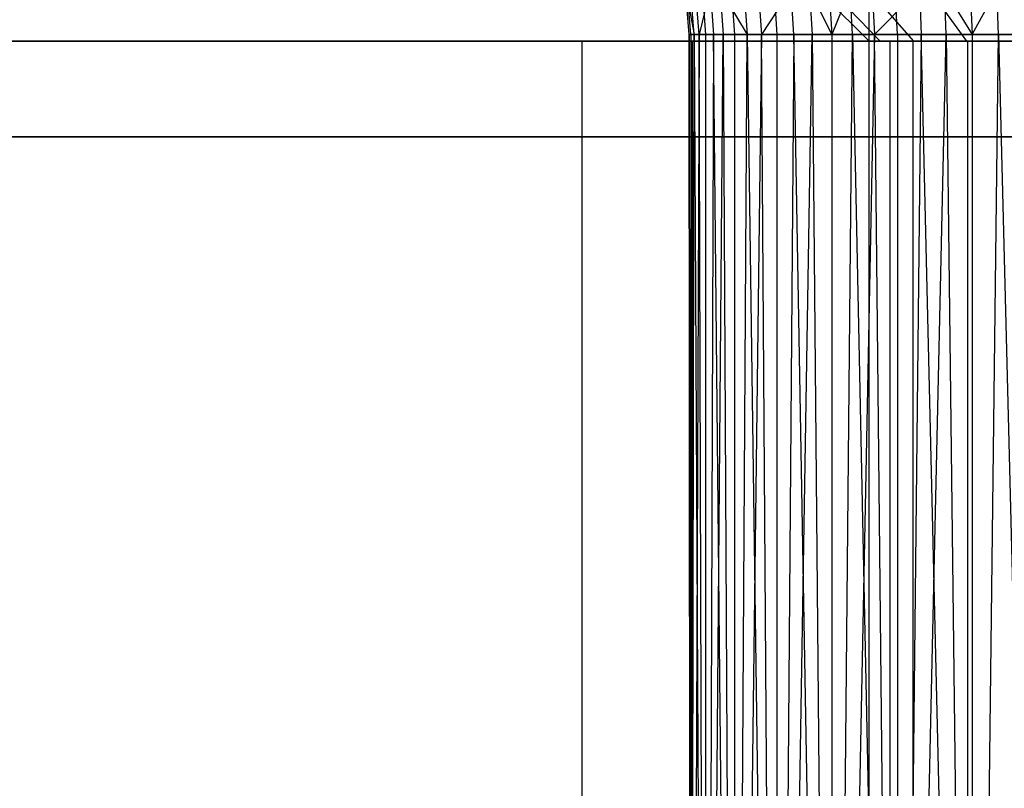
# Model space of a CAD drawing. Extents: x -18 to 18, y -209 to 194.
# Tile 103 of 108: x 11.64 to 14.38, y 189.92 to 192.06. Entities that reach past the tile are written whole.
import ezdxf

# ---------------------------------------------------------------- set-up
doc = ezdxf.new("R2010")
doc.units = 0
doc.header["$LTSCALE"] = 25.4
doc.layers.get('0').update_dxf_attribs({"linetype": 'CONTINUOUS'})

# ---------------------------------------------------------------- blocks, each defined once
blk = doc.blocks.new('PROFILE_FOCUS_15WB_STL')
at = {"color": 0}
for p, q in [((12, 194, -55.4915), (14, 192, -55.4915)), ((12, 194, -55.4915), (14, 192, -55.4915)), ((12.0943, 194, -56.2376), (14.0314, 192, -55.7402)), ((12.0943, 194, -54.7455), (14.0314, 192, -55.2429)), ((12.0943, 194, -54.7455), (14.0314, 192, -55.2429)), ((12.0943, 194, -56.2376), (14.0314, 192, -55.7402)), ((12.3711, 194, -56.9368), (14.1237, 192, -55.9733)), ((12.3711, 194, -56.9368), (14.1237, 192, -55.9733)), ((12.3711, 194, -54.0463), (14.1237, 192, -55.0098)), ((12.3711, 194, -54.0463), (14.1237, 192, -55.0098)), ((12.8131, 194, -53.4379), (14.271, 192, -54.807)), ((12.8131, 194, -57.5452), (14.271, 192, -56.1761)), ((12.8131, 194, -57.5452), (14.271, 192, -56.1761)), ((12.8131, 194, -53.4379), (14.271, 192, -54.807)), ((14, 192, -36.9915), (14, 194, -36.9915)), ((14, 192, -36.9915), (14, 194, -36.9915)), ((13.5006, 192.0186, -55.5329), (13.4907, 192.1438, -55.5331)), ((13.4907, 192.1438, -55.5331), (13.5142, 192.0186, -55.6976)), ((13.5051, 192.0186, -55.3677), (13.4953, 192.1438, -55.3669)), ((13.5051, 192.0186, -55.3677), (13.4953, 192.1438, -55.3669)), ((13.5142, 192.0186, -55.6976), (13.5045, 192.1438, -55.6989)), ((13.5142, 192.0186, -55.6976), (13.5045, 192.1438, -55.6989)), ((13.5278, 192.0186, -55.204), (13.5182, 192.1438, -55.2021)), ((13.5278, 192.0186, -55.204), (13.5182, 192.1438, -55.2021)), ((13.559, 192.1438, -55.0408), (13.5278, 192.0186, -55.204)), ((13.5364, 192.1438, -55.8622), (13.5459, 192.0186, -55.8598)), ((13.5364, 192.1438, -55.8622), (13.5459, 192.0186, -55.8598)), ((13.559, 192.1438, -55.0408), (13.5684, 192.0186, -55.0438)), ((13.586, 192.1438, -56.021), (13.6616, 192.0186, -56.1688)), ((13.586, 192.1438, -56.021), (13.5952, 192.0186, -56.0175)), ((13.6173, 192.1438, -54.885), (13.6263, 192.0186, -54.889)), ((13.6173, 192.1438, -54.885), (13.6263, 192.0186, -54.889)), ((13.6528, 192.1438, -56.1733), (13.6616, 192.0186, -56.1688)), ((13.6528, 192.1438, -56.1733), (13.6616, 192.0186, -56.1688)), ((13.6924, 192.1438, -54.7366), (13.701, 192.0186, -54.7415)), ((13.6924, 192.1438, -54.7366), (13.701, 192.0186, -54.7415)), ((13.7834, 192.1438, -54.5974), (13.701, 192.0186, -54.7415)), ((13.736, 192.1438, -56.3173), (13.7443, 192.0186, -56.312)), ((13.736, 192.1438, -56.3173), (13.7443, 192.0186, -56.312)), ((13.7914, 192.0186, -54.6032), (13.7834, 192.1438, -54.5974)), ((13.8964, 192.0186, -56.5075), (13.8345, 192.1438, -56.4514)), ((13.8345, 192.1438, -56.4514), (13.8421, 192.0186, -56.4451)), ((13.8892, 192.1438, -54.4689), (13.8964, 192.0186, -54.4756)), ((13.8892, 192.1438, -54.4689), (13.8964, 192.0186, -54.4756)), ((13.9472, 192.1438, -56.5738), (13.8964, 192.0186, -56.5075)), ((13.9541, 192.0186, -56.5667), (13.9472, 192.1438, -56.5738)), ((14.0084, 192.1438, -54.353), (14.0149, 192.0186, -54.3604)), ((14.0084, 192.1438, -54.353), (14.0149, 192.0186, -54.3604)), ((14.1397, 192.1438, -54.2508), (14.0149, 192.0186, -54.3604)), ((14.0787, 192.0186, -56.6753), (14.0726, 192.1438, -56.683)), ((14.0787, 192.0186, -56.6753), (14.0726, 192.1438, -56.683)), ((14.1397, 192.1438, -54.2508), (14.1453, 192.0186, -54.2589)), ((14.2145, 192.0186, -56.7694), (14.2093, 192.1438, -56.7778)), ((14.2093, 192.1438, -56.7778), (14.2861, 192.0186, -56.8108)), ((14.2814, 192.1438, -54.1637), (14.2861, 192.0186, -54.1723)), ((14.2814, 192.1438, -54.1637), (14.2861, 192.0186, -54.1723)), ((14.2861, 192.0186, -56.8108), (14.3556, 192.1438, -56.857)), ((14.3598, 192.0186, -56.8481), (14.3556, 192.1438, -56.857)), ((13.5051, 186, -55.3677), (13.5006, 192.0186, -55.5329)), ((13.5006, 192.0186, -55.5329), (13.5051, 186, -55.6154)), ((13.5006, 192.0186, -55.5329), (13.5051, 186, -55.6154)), ((13.5006, 192.0186, -55.5329), (13.5051, 192.0186, -55.6154)), ((13.5051, 192.0186, -55.3677), (13.5006, 192.0186, -55.5329)), ((13.5051, 186, -55.3677), (13.5006, 192.0186, -55.5329)), ((13.5051, 192.0186, -55.3677), (13.5006, 192.0186, -55.5329)), ((13.5051, 186, -55.6154), (13.5142, 192.0186, -55.6976)), ((13.5051, 192.0186, -55.6154), (13.5051, 186, -55.6154)), ((13.5051, 192.0186, -55.6154), (13.5051, 186, -55.6154)), ((13.5051, 192.0186, -55.6154), (13.5142, 192.0186, -55.6976)), ((13.5051, 186, -55.6154), (13.5142, 192.0186, -55.6976)), ((13.5278, 192.0186, -55.204), (13.5051, 186, -55.3677)), ((13.5278, 192.0186, -55.204), (13.5051, 186, -55.3677)), ((13.5278, 192.0186, -55.204), (13.5051, 192.0186, -55.3677)), ((13.5051, 192.0186, -55.3677), (13.5051, 186, -55.3677)), ((13.5051, 192.0186, -55.3677), (13.5051, 186, -55.3677)), ((13.5278, 192.0186, -55.204), (13.5051, 192.0186, -55.3677)), ((13.5142, 192.0186, -55.6976), (13.5459, 186, -55.8598)), ((13.5142, 192.0186, -55.6976), (13.5459, 186, -55.8598)), ((13.5142, 192.0186, -55.6976), (13.5459, 192.0186, -55.8598)), ((13.5142, 192.0186, -55.6976), (13.5459, 192.0186, -55.8598)), ((13.5459, 186, -55.1233), (13.5278, 192.0186, -55.204)), ((13.5459, 192.0186, -55.1233), (13.5278, 192.0186, -55.204)), ((13.5459, 186, -55.1233), (13.5278, 192.0186, -55.204)), ((13.5459, 186, -55.8598), (13.5952, 192.0186, -56.0175)), ((13.5459, 192.0186, -55.8598), (13.5459, 186, -55.8598)), ((13.5459, 192.0186, -55.8598), (13.5459, 186, -55.8598)), ((13.5459, 192.0186, -55.8598), (13.5952, 192.0186, -56.0175)), ((13.5459, 186, -55.8598), (13.5952, 192.0186, -56.0175)), ((13.5684, 192.0186, -55.0438), (13.5459, 186, -55.1233)), ((13.5684, 192.0186, -55.0438), (13.5459, 186, -55.1233)), ((13.5684, 192.0186, -55.0438), (13.5459, 192.0186, -55.1233)), ((13.5459, 192.0186, -55.1233), (13.5459, 186, -55.1233)), ((13.5459, 192.0186, -55.1233), (13.5459, 186, -55.1233)), ((13.5459, 192.0186, -55.8598), (13.5952, 192.0186, -56.0175)), ((13.6263, 186, -54.889), (13.5684, 192.0186, -55.0438)), ((13.6263, 192.0186, -54.889), (13.5684, 192.0186, -55.0438)), ((13.6263, 186, -54.889), (13.5684, 192.0186, -55.0438)), ((13.6263, 192.0186, -54.889), (13.5684, 192.0186, -55.0438)), ((13.5952, 192.0186, -56.0175), (13.6263, 186, -56.0941)), ((13.5952, 192.0186, -56.0175), (13.6263, 186, -56.0941)), ((13.5952, 192.0186, -56.0175), (13.6263, 192.0186, -56.0941)), ((13.6263, 186, -56.0941), (13.6616, 192.0186, -56.1688)), ((13.6263, 192.0186, -56.0941), (13.6263, 186, -56.0941)), ((13.6263, 192.0186, -56.0941), (13.6263, 186, -56.0941)), ((13.6263, 192.0186, -56.0941), (13.6616, 192.0186, -56.1688)), ((13.6263, 186, -56.0941), (13.6616, 192.0186, -56.1688)), ((13.701, 192.0186, -54.7415), (13.6263, 186, -54.889)), ((13.701, 192.0186, -54.7415), (13.6263, 186, -54.889)), ((13.701, 192.0186, -54.7415), (13.6263, 192.0186, -54.889)), ((13.6263, 192.0186, -54.889), (13.6263, 186, -54.889)), ((13.6263, 192.0186, -54.889), (13.6263, 186, -54.889)), ((13.701, 192.0186, -54.7415), (13.6263, 192.0186, -54.889)), ((13.6616, 192.0186, -56.1688), (13.7443, 186, -56.312)), ((13.6616, 192.0186, -56.1688), (13.7443, 186, -56.312)), ((13.6616, 192.0186, -56.1688), (13.7443, 192.0186, -56.312)), ((13.6616, 192.0186, -56.1688), (13.7443, 192.0186, -56.312)), ((13.7443, 186, -54.6711), (13.701, 192.0186, -54.7415)), ((13.7443, 192.0186, -54.6711), (13.701, 192.0186, -54.7415)), ((13.7443, 186, -54.6711), (13.701, 192.0186, -54.7415)), ((13.7443, 186, -56.312), (13.8421, 192.0186, -56.4451)), ((13.7443, 192.0186, -56.312), (13.7443, 186, -56.312)), ((13.7443, 192.0186, -56.312), (13.7443, 186, -56.312)), ((13.7443, 192.0186, -56.312), (13.8421, 192.0186, -56.4451)), ((13.7443, 186, -56.312), (13.8421, 192.0186, -56.4451)), ((13.7914, 192.0186, -54.6032), (13.7443, 186, -54.6711)), ((13.7914, 192.0186, -54.6032), (13.7443, 186, -54.6711)), ((13.7914, 192.0186, -54.6032), (13.7443, 192.0186, -54.6711)), ((13.7443, 192.0186, -54.6711), (13.7443, 186, -54.6711)), ((13.7443, 192.0186, -54.6711), (13.7443, 186, -54.6711)), ((13.7443, 192.0186, -56.312), (13.8421, 192.0186, -56.4451)), ((13.8964, 186, -54.4756), (13.7914, 192.0186, -54.6032)), ((13.8964, 192.0186, -54.4756), (13.7914, 192.0186, -54.6032)), ((13.8964, 186, -54.4756), (13.7914, 192.0186, -54.6032)), ((13.8964, 192.0186, -54.4756), (13.7914, 192.0186, -54.6032)), ((13.8421, 192.0186, -56.4451), (13.8964, 186, -56.5075)), ((13.8421, 192.0186, -56.4451), (13.8964, 186, -56.5075)), ((13.8421, 192.0186, -56.4451), (13.8964, 192.0186, -56.5075)), ((13.8964, 186, -56.5075), (13.9541, 192.0186, -56.5667)), ((13.8964, 192.0186, -56.5075), (13.8964, 186, -56.5075)), ((13.8964, 192.0186, -56.5075), (13.8964, 186, -56.5075)), ((13.8964, 192.0186, -56.5075), (13.9541, 192.0186, -56.5667)), ((13.8964, 186, -56.5075), (13.9541, 192.0186, -56.5667)), ((14.0149, 192.0186, -54.3604), (13.8964, 186, -54.4756)), ((14.0149, 192.0186, -54.3604), (13.8964, 186, -54.4756)), ((14.0149, 192.0186, -54.3604), (13.8964, 192.0186, -54.4756)), ((13.8964, 192.0186, -54.4756), (13.8964, 186, -54.4756)), ((13.8964, 192.0186, -54.4756), (13.8964, 186, -54.4756)), ((14.0149, 192.0186, -54.3604), (13.8964, 192.0186, -54.4756)), ((13.9541, 192.0186, -56.5667), (14.0787, 186, -56.6753)), ((13.9541, 192.0186, -56.5667), (14.0787, 186, -56.6753)), ((13.9541, 192.0186, -56.5667), (14.0787, 192.0186, -56.6753)), ((13.9541, 192.0186, -56.5667), (14.0787, 192.0186, -56.6753)), ((14.0787, 186, -54.3078), (14.0149, 192.0186, -54.3604)), ((14.0787, 192.0186, -54.3078), (14.0149, 192.0186, -54.3604)), ((14.0787, 186, -54.3078), (14.0149, 192.0186, -54.3604)), ((14.0787, 186, -56.6753), (14.2145, 192.0186, -56.7694)), ((14.0787, 192.0186, -56.6753), (14.0787, 186, -56.6753)), ((14.0787, 192.0186, -56.6753), (14.0787, 186, -56.6753)), ((14.0787, 192.0186, -56.6753), (14.2145, 192.0186, -56.7694)), ((14.0787, 186, -56.6753), (14.2145, 192.0186, -56.7694)), ((14.1453, 192.0186, -54.2589), (14.0787, 186, -54.3078)), ((14.1453, 192.0186, -54.2589), (14.0787, 186, -54.3078)), ((14.1453, 192.0186, -54.2589), (14.0787, 192.0186, -54.3078)), ((14.0787, 192.0186, -54.3078), (14.0787, 186, -54.3078)), ((14.0787, 192.0186, -54.3078), (14.0787, 186, -54.3078)), ((14.0787, 192.0186, -56.6753), (14.2145, 192.0186, -56.7694)), ((14.2861, 186, -54.1723), (14.1453, 192.0186, -54.2589)), ((14.2861, 192.0186, -54.1723), (14.1453, 192.0186, -54.2589)), ((14.2861, 186, -54.1723), (14.1453, 192.0186, -54.2589)), ((14.2861, 192.0186, -54.1723), (14.1453, 192.0186, -54.2589)), ((14.2145, 192.0186, -56.7694), (14.2861, 186, -56.8108)), ((14.2145, 192.0186, -56.7694), (14.2861, 186, -56.8108)), ((14.2145, 192.0186, -56.7694), (14.2861, 192.0186, -56.8108)), ((14.2861, 186, -56.8108), (14.3598, 192.0186, -56.8481)), ((14.2861, 192.0186, -56.8108), (14.2861, 186, -56.8108)), ((14.2861, 192.0186, -56.8108), (14.2861, 186, -56.8108)), ((14.2861, 192.0186, -56.8108), (14.3598, 192.0186, -56.8481)), ((14.2861, 186, -56.8108), (14.3598, 192.0186, -56.8481)), ((14.4355, 192.0186, -54.1018), (14.2861, 192.0186, -54.1723)), ((14.2861, 192.0186, -54.1723), (14.2861, 186, -54.1723)), ((14.2861, 192.0186, -54.1723), (14.2861, 186, -54.1723)), ((14.4355, 192.0186, -54.1018), (14.2861, 192.0186, -54.1723)), ((14.3598, 192.0186, -56.8481), (14.513, 186, -56.9103)), ((14.3598, 192.0186, -56.8481), (14.513, 186, -56.9103)), ((14.3598, 192.0186, -56.8481), (14.513, 192.0186, -56.9103)), ((14.3598, 192.0186, -56.8481), (14.513, 192.0186, -56.9103)), ((-18, 192, -70.4915), (18, 192, -70.4915)), ((-18, 192, -70.4915), (18, 192, -70.4915)), ((3, 192, -37), (14, 192, -36.9915)), ((3, 192, -37), (14, 192, -36.9915)), ((14.2742, 192, -43), (4, 192, -43)), ((4, 192, -42), (14.058, 192, -42)), ((14.2742, 192, -43), (4, 192, -43)), ((4, 192, -42), (14.058, 192, -42)), ((14, 192, -36.9915), (5, 192, -36.9915)), ((14, 192, -36.9915), (5, 192, -36.9915)), ((13.2019, 192, -38), (6, 192, -38)), ((13.2019, 192, -38), (6, 192, -38)), ((14.058, 192, -42), (13.2019, 192, -38)), ((14.058, 192, -42), (13.2019, 192, -38)), ((13.2019, 192, -38), (13.2019, -207, -38)), ((13.2019, 192, -38), (13.2019, -207, -38)), ((14.6904, 192, -58.484), (13.5095, 192, -58.1035)), ((13.5095, 192, -58.1035), (13.5095, 192, -56.5262)), ((13.5095, 192, -56.5262), (14.1225, 192, -57.0827)), ((14.1225, 192, -53.9173), (13.5095, 192, -54.4738)), ((13.5095, 192, -54.4738), (13.5095, 192, -52.8965)), ((13.5095, 192, -52.8965), (14.4501, 192, -52.5508)), ((13.5095, -207, -56.5262), (13.5095, 192, -56.5262)), ((13.5095, 192, -56.5262), (14.1225, 192, -57.0827)), ((13.5095, 192, -58.1035), (13.5095, 192, -56.5262)), ((13.5095, -207, -58.1035), (13.5095, 192, -58.1035)), ((13.5095, -207, -56.5262), (13.5095, 192, -56.5262)), ((13.5095, -207, -54.4738), (13.5095, 192, -54.4738)), ((14.1225, 192, -53.9173), (13.5095, 192, -54.4738)), ((13.5095, -207, -58.1035), (13.5095, 192, -58.1035)), ((14.6904, 192, -58.484), (13.5095, 192, -58.1035)), ((13.5095, 192, -52.8965), (14.4501, 192, -52.5508)), ((13.5095, -207, -52.8965), (13.5095, 192, -52.8965)), ((13.5095, 192, -54.4738), (13.5095, 192, -52.8965)), ((13.5095, -207, -54.4738), (13.5095, 192, -54.4738)), ((13.5095, -207, -52.8965), (13.5095, 192, -52.8965)), ((18, 192, -55.4915), (14, 192, -36.9915)), ((14.0314, 192, -55.7402), (14, 192, -55.4915)), ((14, 192, -55.4915), (14.0314, 192, -55.2429)), ((18, 192, -55.4915), (14, 192, -36.9915)), ((14, 192, -55.4915), (14.0314, 192, -55.2429)), ((14.0314, 192, -55.7402), (14, 192, -55.4915)), ((18, 192, -55.4915), (14, 192, -36.9915)), ((14, -207, -37), (14, 192, -36.9915)), ((18, 192, -55.4915), (14, 192, -36.9915)), ((14, -207, -37), (14, 192, -36.9915)), ((14.0314, 192, -55.2429), (14.1237, 192, -55.0098)), ((14.1237, 192, -55.9733), (14.0314, 192, -55.7402)), ((14.1237, 192, -55.9733), (14.0314, 192, -55.7402)), ((14.0314, 192, -55.2429), (14.1237, 192, -55.0098)), ((14.058, 192, -42), (14.058, -207, -42)), ((14.058, 192, -42), (14.058, -207, -42)), ((14.1225, 192, -57.0827), (14.9192, 192, -57.3078)), ((14.9192, 192, -53.6922), (14.1225, 192, -53.9173)), ((14.1225, -207, -57.0827), (14.1225, 192, -57.0827)), ((14.1225, -207, -53.9173), (14.1225, 192, -53.9173)), ((14.9192, 192, -53.6922), (14.1225, 192, -53.9173)), ((14.1225, -207, -57.0827), (14.1225, 192, -57.0827)), ((14.1225, 192, -57.0827), (14.9192, 192, -57.3078)), ((14.1225, -207, -53.9173), (14.1225, 192, -53.9173)), ((14.1237, 192, -55.0098), (14.271, 192, -54.807)), ((14.271, 192, -56.1761), (14.1237, 192, -55.9733)), ((14.271, 192, -56.1761), (14.1237, 192, -55.9733)), ((14.1237, 192, -55.0098), (14.271, 192, -54.807)), ((14.271, 192, -54.807), (14.4642, 192, -54.6472)), ((14.4642, 192, -56.3359), (14.271, 192, -56.1761)), ((14.271, 192, -54.807), (14.4642, 192, -54.6472)), ((14.4642, 192, -56.3359), (14.271, 192, -56.1761)), ((16.4036, 192, -52.8486), (14.2742, 192, -43)), ((16.4036, 192, -52.8486), (14.2742, 192, -43)), ((14.2742, -207, -43), (14.2742, 192, -43)), ((14.2742, -207, -43), (14.2742, 192, -43)), ((15, 191.7343, -70.5), (-15, 191.7343, -70.5)), ((-15, 191.7343, -61.8), (15, 191.7343, -61.8)), ((-15, 191.7343, -61.8), (15, 191.7343, -61.8)), ((15, 191.7343, -70.5), (-15, 191.7343, -70.5))]:
    blk.add_line(p, q, dxfattribs=at)

msp = doc.modelspace()

# ---------------------------------------------------------------- block references
at = {"color": 0}
msp.add_blockref('PROFILE_FOCUS_15WB_STL', (0, 0), dxfattribs=at)

doc.saveas('drawing.dxf')
